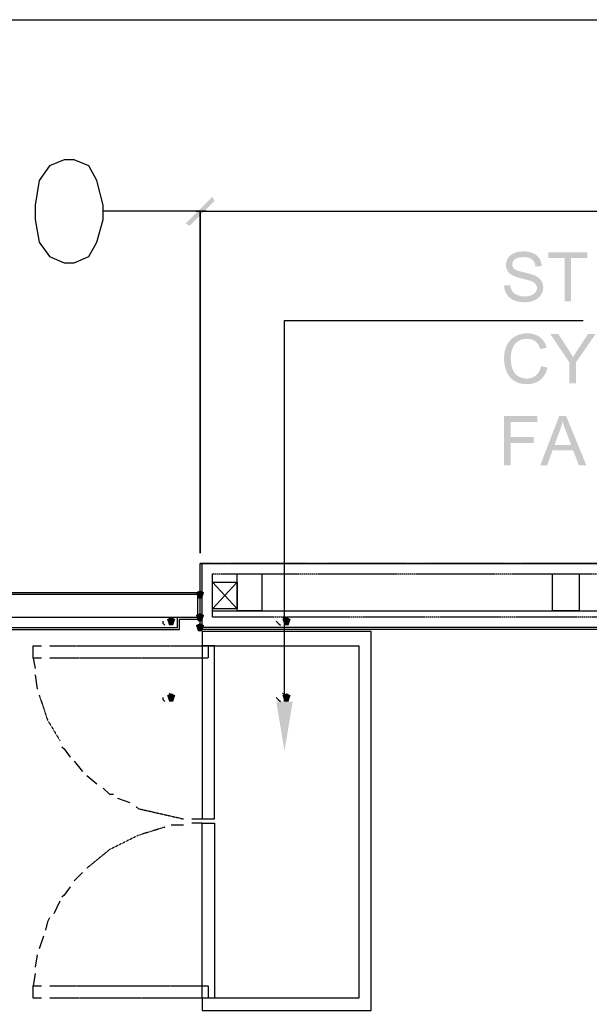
# Model space of a CAD drawing. Header units: millimetres. Extents: x 502444 to 745500, y -417645 to -375189.
# Tile 79 of 208: x 683210 to 684404, y -404711 to -402646. Entities that reach past the tile are written whole.
import ezdxf

# ---------------------------------------------------------------- set-up
doc = ezdxf.new("R2010")
doc.units = ezdxf.units.MM
doc.linetypes.add('PDF_IMPORT', pattern=[1, 0.8, -0.2])
doc.layers.add('PDF_Geometry', color=7, linetype='Continuous')
doc.layers.add('PDF_Solid Fills', color=7, linetype='Continuous')

msp = doc.modelspace()

# ---------------------------------------------------------------- hatches: boundary and pattern name
at = {"layer": 'PDF_Solid Fills', "lineweight": 25, "true_color": 0x989898, "transparency": 33554559}
msp.add_hatch(color=252, dxfattribs=at).paths.add_polyline_path([(683566.58136, -403078.10906), (683618.42932, -403026.2611), (683614.10865, -403017.61978), (683557.94003, -403073.7884)])
at = {"layer": 'PDF_Solid Fills', "lineweight": 25, "transparency": 33554559}
for points in [[(684265.97601, -403132.06671), (684265.168, -403132.07199), (684262.71231, -403132.15532), (684260.31358, -403132.33992), (684257.9676, -403132.62684), (684255.67647, -403133.01502), (684253.44018, -403133.50447), (684251.25876, -403134.09519), (684249.13218, -403134.78822), (684247.06046, -403135.58147), (684246.42966, -403135.84941), (684244.20814, -403136.91164), (684242.14275, -403138.09518), (684240.22925, -403139.40108), (684238.47187, -403140.82934), (684236.8685, -403142.37997), (684235.41914, -403144.05297), (684266.5393, -403144.08989), (684267.37053, -403144.09622), (684270.10258, -403144.21119), (684272.66798, -403144.47174), (684275.06671, -403144.8768), (684277.29666, -403145.42743), (684279.35995, -403146.12363), (684281.25445, -403146.96435), (684282.98019, -403147.95064), (684284.53925, -403149.08249), (684285.12786, -403149.58987), (684286.61098, -403151.09725), (684287.90844, -403152.78185), (684289.02447, -403154.6426), (684289.95485, -403156.67951), (684290.70169, -403158.89258), (684291.26286, -403161.28182), (684291.64261, -403163.84827), (684304.72063, -403162.8641), (684304.66156, -403161.77232), (684304.41894, -403159.40314), (684304.0181, -403157.10145), (684303.45903, -403154.86834), (684302.74595, -403152.70378), (684301.87254, -403150.6078), (684300.84512, -403148.58038), (684299.65735, -403146.62153), (684298.88099, -403145.49916), (684297.48858, -403143.74495), (684295.95905, -403142.11099), (684294.29028, -403140.59517), (684292.48227, -403139.19855), (684290.53502, -403137.92007), (684288.45063, -403136.76185), (684286.22701, -403135.72282), (684284.41478, -403135.01713), (684282.34517, -403134.3262), (684280.20804, -403133.72599), (684278.00552, -403133.21861), (684275.73548, -403132.80406), (684273.39582, -403132.48127), (684270.99077, -403132.25026), (684268.51609, -403132.11207)], [(684400.42289, -403133.82409), (684318.71426, -403133.82409), (684318.71426, -403145.98861), (684352.6783, -403145.98861), (684352.6783, -403236.90397), (684366.31961, -403236.90397), (684366.31961, -403145.98861), (684400.42289, -403145.98861)], [(684235.41914, -403144.05297), (684234.12378, -403145.84726), (684233.23138, -403147.31034), (684232.14911, -403149.39472), (684231.26514, -403151.52341), (684230.57738, -403153.69535), (684230.08582, -403155.91053), (684229.79046, -403158.17001), (684229.69342, -403160.47275), (684229.76936, -403162.49595), (684230.05839, -403164.81557), (684230.55839, -403167.0529), (684231.27569, -403169.20796), (684232.20607, -403171.27968), (684233.34953, -403173.27018), (684233.79678, -403173.959), (684235.0837, -403175.68263), (684236.55838, -403177.31342), (684238.21871, -403178.85034), (684240.0668, -403180.29443), (684242.10055, -403181.64463), (684244.31996, -403182.90307), (684245.64907, -403183.56129), (684247.23134, -403184.248), (684249.02248, -403184.94315), (684251.02669, -403185.64778), (684253.24188, -403186.36086), (684255.67014, -403187.08344), (684258.30726, -403187.81339), (684261.15746, -403188.55284), (684264.21864, -403189.30178), (684264.70598, -403189.41993), (684268.00132, -403190.2311), (684270.99288, -403190.98743), (684273.68275, -403191.68786), (684276.06671, -403192.33342), (684278.14687, -403192.92414), (684279.92534, -403193.45895), (684281.40002, -403193.9389), (684282.57091, -403194.364), (684284.71858, -403195.25746), (684286.96963, -403196.40198), (684288.90844, -403197.64248), (684290.53713, -403198.97897), (684291.85358, -403200.41146), (684293.06033, -403202.27116), (684293.95273, -403204.3355), (684294.48648, -403206.55174), (684294.66581, -403208.91882), (684294.6637, -403209.11713), (684294.46328, -403211.40404), (684293.91476, -403213.59813), (684293.02235, -403215.69939), (684291.78185, -403217.70782), (684290.68481, -403219.04959), (684289.1173, -403220.54115), (684287.28819, -403221.88081), (684285.19959, -403223.06857), (684282.85149, -403224.10654), (684282.77555, -403224.13607), (684280.74391, -403224.8365), (684278.60889, -403225.40822), (684276.37472, -403225.85442), (684274.03928, -403226.17193), (684271.60469, -403226.36286), (684269.07094, -403226.42721), (684234.9318, -403226.73522), (684236.53517, -403228.33227), (684238.25668, -403229.81327), (684240.09001, -403231.17825), (684242.04149, -403232.4293), (684244.10688, -403233.56432), (684246.28831, -403234.5833), (684246.82628, -403234.81221), (684248.72712, -403235.54322), (684250.71234, -403236.19722), (684252.78407, -403236.77528), (684254.94229, -403237.27528), (684257.18701, -403237.69933), (684259.51823, -403238.04532), (684261.93383, -403238.31536), (684264.43804, -403238.50734), (684267.02664, -403238.62338), (684269.70385, -403238.66135), (684271.72283, -403238.62654), (684274.15321, -403238.48836), (684276.52873, -403238.24574), (684278.84939, -403237.89764), (684281.11099, -403237.44511), (684283.31774, -403236.88709), (684285.46963, -403236.22465), (684287.56456, -403235.45672), (684289.60253, -403234.5833), (684291.23966, -403233.79005), (684293.34303, -403232.61706), (684295.31138, -403231.33437), (684297.14259, -403229.94091), (684298.83668, -403228.4367), (684300.39575, -403226.82277), (684301.81768, -403225.0981), (684303.1046, -403223.26266), (684303.24173, -403223.04747), (684304.45481, -403220.98524), (684305.48223, -403218.88398), (684306.32189, -403216.74369), (684306.9759, -403214.56542), (684307.44214, -403212.34708), (684307.72062, -403210.0897), (684307.81556, -403207.79435), (684307.76282, -403206.00321), (684307.53075, -403203.64351), (684307.1067, -403201.36715), (684306.49489, -403199.17412), (684305.69531, -403197.06547), (684304.70375, -403195.04016), (684303.52654, -403193.09819), (684303.03709, -403192.40726), (684301.72486, -403190.77013), (684300.23752, -403189.21423), (684298.58141, -403187.73639), (684296.7523, -403186.33871), (684294.75231, -403185.02015), (684292.57932, -403183.78176), (684290.23544, -403182.62142), (684290.03713, -403182.53282), (684288.68692, -403181.96636), (684287.13418, -403181.38092), (684285.37891, -403180.77649), (684283.42322, -403180.15308), (684281.265, -403179.51067), (684278.90636, -403178.84928), (684276.34519, -403178.1689), (684273.58359, -403177.46848), (684270.61946, -403176.75013), (684267.4528, -403176.01174), (684265.75871, -403175.62566), (684262.52877, -403174.84402), (684259.57941, -403174.06554), (684256.91275, -403173.28917), (684254.5309, -403172.51597), (684252.42964, -403171.74698), (684250.61108, -403170.98011), (684249.07522, -403170.21745), (684247.82206, -403169.4569), (684246.84948, -403168.69952), (684245.9613, -403167.82716), (684244.59633, -403166.04763), (684243.62165, -403164.07612), (684243.03726, -403161.91262), (684242.84317, -403159.55925), (684242.91912, -403158.08879), (684243.33262, -403155.96116), (684244.10055, -403153.9464), (684245.22502, -403152.04767), (684246.70392, -403150.26181), (684248.53724, -403148.58987), (684248.84104, -403148.35464), (684250.3537, -403147.3557), (684252.06466, -403146.48861), (684253.97816, -403145.75549), (684256.08997, -403145.15634), (684258.4022, -403144.69009), (684260.91485, -403144.35676), (684263.62792, -403144.15634), (684266.5393, -403144.08989)], [(684238.62377, -403202.66145), (684225.75461, -403203.78592), (684225.80524, -403204.9663), (684226.01199, -403207.34182), (684226.3622, -403209.65721), (684226.85376, -403211.91248), (684227.48878, -403214.10657), (684228.26515, -403216.24053), (684229.18498, -403218.31331), (684230.24616, -403220.32596), (684231.4508, -403222.27849), (684232.06894, -403223.19726), (684233.44235, -403225.02426), (684234.9318, -403226.73522), (684269.07094, -403226.42721), (684266.62369, -403226.36497), (684264.21441, -403226.17721), (684261.87898, -403225.86181), (684259.61316, -403225.41982), (684257.41908, -403224.85126), (684255.29883, -403224.15506), (684253.2482, -403223.33333), (684251.48449, -403222.51372), (684249.31784, -403221.3133), (684247.37902, -403219.99263), (684245.66383, -403218.55381), (684244.1765, -403216.99474), (684242.91279, -403215.31754), (684242.00984, -403213.8745), (684241.04149, -403211.96417), (684240.21871, -403209.88717), (684239.54149, -403207.64456), (684239.00984, -403205.23529)], [(684274.41481, -403303.86581), (684273.87895, -403303.86792), (684271.47389, -403303.93859), (684269.10681, -403304.10737), (684266.77559, -403304.3753), (684264.48024, -403304.74133), (684262.22286, -403305.20547), (684260.00135, -403305.7677), (684257.81781, -403306.42804), (684255.67014, -403307.18647), (684253.56044, -403308.04406), (684251.48661, -403308.99976), (684249.45074, -403310.05355), (684249.2018, -403310.19068), (684247.20603, -403311.37422), (684245.29675, -403312.64848), (684243.47186, -403314.01557), (684241.73136, -403315.47443), (684274.13211, -403315.53771), (684276.49497, -403315.60734), (684278.94433, -403315.84046), (684281.28188, -403316.23708), (684283.50761, -403316.79615), (684285.62153, -403317.51978), (684287.62363, -403318.40691), (684289.51181, -403319.45648), (684291.29029, -403320.67061), (684292.1637, -403321.3647), (684293.66581, -403322.74128), (684295.0772, -403324.28452), (684296.40209, -403325.99444), (684297.63837, -403327.87207), (684298.78394, -403329.91742), (684299.84301, -403332.12944), (684300.81558, -403334.50813), (684301.69743, -403337.05348), (684315.12778, -403333.88998), (684314.56027, -403332.05771), (684313.73749, -403329.74865), (684312.82399, -403327.53241), (684311.81555, -403325.40794), (684310.7164, -403323.37525), (684309.52442, -403321.43643), (684308.23961, -403319.58939), (684306.86408, -403317.83518), (684305.39362, -403316.17273), (684303.83245, -403314.60312), (684302.17845, -403313.12528), (684300.43162, -403311.74026), (684300.38942, -403311.70967), (684298.59828, -403310.45651), (684296.74175, -403309.31305), (684294.8156, -403308.27824), (684292.81982, -403307.35208), (684290.75865, -403306.53458), (684288.62785, -403305.82677), (684286.42954, -403305.22762), (684284.16162, -403304.73711), (684281.82618, -403304.35631), (684279.42323, -403304.08311), (684276.95278, -403303.9196)], [(684339.59817, -403305.62319), (684323.00328, -403305.62319), (684362.73313, -403365.03863), (684370.39766, -403354.13993), (684370.09387, -403353.59879), (684368.90189, -403351.48698), (684367.6867, -403349.37412), (684366.44831, -403347.26231), (684365.18882, -403345.1505), (684363.90612, -403343.03869), (684362.60022, -403340.92583), (684361.2711, -403338.81402), (684359.91879, -403336.70221)], [(684417.50935, -403305.62319), (684401.61698, -403305.62319), (684381.64658, -403335.92901), (684380.61493, -403337.51761), (684379.15502, -403339.78448), (684377.74574, -403341.99756), (684376.39132, -403344.15578), (684375.08752, -403346.26126), (684373.83647, -403348.31189), (684372.63816, -403350.30872), (684371.49049, -403352.25175), (684370.39766, -403354.13993), (684362.73313, -403365.03863), (684362.73313, -403408.70412), (684376.37444, -403408.70412), (684376.37444, -403365.03863)], [(684241.73136, -403315.47443), (684240.07736, -403317.02505), (684238.50774, -403318.66851), (684237.02462, -403320.40268), (684235.62589, -403322.23074), (684234.31366, -403324.1495), (684233.0837, -403326.16111), (684231.94235, -403328.26447), (684231.42337, -403329.30139), (684230.51831, -403331.2729), (684229.69131, -403333.29716), (684228.94236, -403335.3731), (684228.27359, -403337.50073), (684227.68287, -403339.68005), (684227.17233, -403341.91211), (684226.73773, -403344.19481), (684226.3833, -403346.53024), (684226.10904, -403348.91737), (684225.91073, -403351.35618), (684225.79258, -403353.84774), (684225.75461, -403356.38992), (684225.75461, -403356.87304), (684225.80735, -403359.27599), (684225.93182, -403361.65256), (684226.13225, -403364.00488), (684226.4044, -403366.33082), (684226.75039, -403368.63145), (684227.17022, -403370.90676), (684227.66389, -403373.15675), (684228.23139, -403375.38143), (684228.87274, -403377.57973), (684229.58793, -403379.75378), (684230.37696, -403381.90145), (684231.23983, -403384.02381), (684231.35586, -403384.29912), (684232.38117, -403386.55228), (684233.48666, -403388.70629), (684234.67441, -403390.76113), (684235.94446, -403392.71788), (684237.29677, -403394.57547), (684238.73137, -403396.3339), (684240.24824, -403397.99318), (684241.84528, -403399.5533), (684273.07726, -403398.78959), (684270.83465, -403398.71891), (684268.52664, -403398.49634), (684266.26082, -403398.11976), (684264.03931, -403397.59023), (684261.85788, -403396.90669), (684259.71865, -403396.07019), (684257.62372, -403395.08074), (684255.56887, -403393.93728), (684254.84313, -403393.48686), (684253.02035, -403392.20311), (684251.31994, -403390.77801), (684249.74188, -403389.2105), (684248.28619, -403387.50165), (684246.95286, -403385.64933), (684245.7419, -403383.65567), (684244.65118, -403381.52065), (684243.68494, -403379.24218), (684243.64907, -403379.14935), (684242.92123, -403377.16729), (684242.26933, -403375.11877), (684241.69549, -403373.00274), (684241.1976, -403370.82026), (684240.77567, -403368.57027), (684240.42968, -403366.25382), (684240.16174, -403363.87091), (684239.96976, -403361.4205), (684239.85583, -403358.90363), (684239.81786, -403356.31925), (684239.83685, -403354.77389), (684239.936, -403352.43634), (684240.12166, -403350.11357), (684240.39592, -403347.80556), (684240.75457, -403345.51231), (684241.19971, -403343.2349), (684241.73136, -403340.97224), (684242.34739, -403338.72436), (684243.05203, -403336.49124), (684243.35161, -403335.6442), (684244.2419, -403333.45644), (684245.27143, -403331.37944), (684246.43598, -403329.4132), (684247.73556, -403327.55667), (684249.17226, -403325.80984), (684250.7461, -403324.17377), (684252.45707, -403322.64845), (684254.30305, -403321.23285), (684254.4866, -403321.10205), (684256.29039, -403319.93433), (684258.18701, -403318.90374), (684260.18067, -403318.01028), (684262.26927, -403317.25501), (684264.4507, -403316.63687), (684266.72918, -403316.15586), (684269.10259, -403315.81198), (684271.56883, -403315.60628), (684274.13211, -403315.53771)], [(684303.24384, -403372.56182), (684302.67844, -403374.91729), (684301.96326, -403377.3561), (684301.14469, -403379.66412), (684300.22065, -403381.84238), (684299.19111, -403383.88985), (684298.06031, -403385.80861), (684296.82192, -403387.59659), (684295.48015, -403389.25375), (684294.03501, -403390.78223), (684292.48438, -403392.17991), (684292.26497, -403392.36134), (684290.47173, -403393.71049), (684288.59198, -403394.90036), (684286.62997, -403395.932), (684284.58145, -403396.80542), (684282.45065, -403397.51955), (684280.23336, -403398.07546), (684277.93168, -403398.47208), (684275.54772, -403398.71048), (684273.07726, -403398.78959), (684241.84528, -403399.5533), (684243.5246, -403401.01532), (684245.2862, -403402.37713), (684247.13008, -403403.64084), (684247.58155, -403403.93093), (684249.34104, -403404.97417), (684251.18492, -403405.9267), (684253.11318, -403406.78851), (684255.12373, -403407.55961), (684257.21655, -403408.23893), (684259.39376, -403408.82859), (684261.65324, -403409.32754), (684263.99712, -403409.73576), (684266.42327, -403410.05327), (684268.93381, -403410.28007), (684271.52663, -403410.41614), (684274.20384, -403410.4615), (684276.03717, -403410.43196), (684278.49286, -403410.298), (684280.88736, -403410.05327), (684283.22069, -403409.6999), (684285.49284, -403409.23787), (684287.7038, -403408.66615), (684289.8557, -403407.98471), (684291.9464, -403407.19463), (684293.97594, -403406.29379), (684295.94428, -403405.28535), (684297.85145, -403404.16721), (684299.69955, -403402.93937), (684301.48646, -403401.60182), (684301.8641, -403401.29908), (684303.48646, -403399.90351), (684305.03287, -403398.41617), (684306.50122, -403396.83707), (684307.8894, -403395.16618), (684309.20163, -403393.40459), (684310.4337, -403391.55016), (684311.58981, -403389.60502), (684312.66787, -403387.5681), (684313.66786, -403385.43942), (684314.5898, -403383.21896), (684315.43157, -403380.90673), (684316.19739, -403378.50273), (684316.88515, -403376.00801)], [(684295.29661, -403477.42334), (684225.7525, -403477.42334), (684225.7525, -403580.50322), (684239.39592, -403580.50322), (684239.39592, -403533.67423), (684287.77342, -403533.67423), (684287.77342, -403521.50971), (684239.39592, -403521.50971), (684239.39592, -403489.58786), (684295.29661, -403489.58786)], [(684355.97998, -403477.42334), (684341.28382, -403477.42334), (684301.69532, -403580.50322), (684316.18051, -403580.50322), (684327.50116, -403549.28389), (684370.60652, -403549.28389), (684331.43996, -403538.17422), (684342.76061, -403507.93907), (684342.85554, -403507.68063), (684343.70997, -403505.26714), (684344.51588, -403502.84942), (684345.27326, -403500.42643), (684345.98001, -403498.00028), (684346.63824, -403495.56991), (684347.24583, -403493.13426), (684347.80701, -403490.69545), (684348.31544, -403488.25136)], [(684355.97998, -403477.42334), (684348.31544, -403488.25136), (684348.84709, -403490.0636), (684349.47367, -403492.10262), (684350.16354, -403494.25768), (684350.9146, -403496.52877), (684351.73105, -403498.91589), (684352.61079, -403501.4201), (684353.55383, -403504.03929), (684354.56016, -403506.77557), (684355.62977, -403509.62683), (684366.38712, -403538.17422), (684331.43996, -403538.17422), (684370.60652, -403549.28389), (684382.6318, -403580.50322), (684398.17185, -403580.50322)], [(683588.18468, -403842.8664), (683579.54335, -403847.18706), (683583.86401, -403860.14905), (683592.50534, -403860.14905), (683596.826, -403847.18706)], [(683527.69539, -403899.03502), (683519.05407, -403903.35568), (683523.37473, -403916.31767), (683532.01606, -403916.31767), (683536.33672, -403903.35568)], [(683588.18468, -403890.39369), (683579.54335, -403894.71435), (683583.86401, -403907.67634), (683592.50534, -403907.67634), (683596.826, -403894.71435)], [(683769.65252, -403899.03502), (683761.01119, -403903.35568), (683765.33186, -403916.31767), (683773.97318, -403916.31767), (683778.29384, -403903.35568)], [(683588.18468, -403911.99701), (683579.54335, -403916.31767), (683583.86401, -403929.27966), (683592.50534, -403929.27966), (683596.826, -403916.31767)], [(683527.69539, -404058.89955), (683519.05407, -404063.22021), (683523.37473, -404076.1822), (683532.01606, -404076.1822), (683536.33672, -404063.22021)], [(683769.65252, -404058.89955), (683761.01119, -404063.22021), (683765.33186, -404076.1822), (683773.97318, -404076.1822), (683778.29384, -404063.22021)]]:
    msp.add_hatch(color=256, dxfattribs=at).paths.add_polyline_path(points)

# ---------------------------------------------------------------- linework, layer by layer
at = {"layer": 'PDF_Geometry', "color": 252, "lineweight": 25, "true_color": 0x989898}
for points in [[(679989.07245, -402646.04277), (684737.48102, -402646.04277)], [(683601.14666, -403047.86442), (683385.11352, -403047.86442)], [(683579.54335, -403047.86442), (686534.8768, -403047.86442)]]:
    msp.add_lwpolyline(points, dxfattribs=at)
for points in [[(683303.02092, -402939.84785), (683272.77628, -402952.80983), (683251.17297, -402983.05447), (683242.53164, -403034.90243), (683242.53164, -403065.14707), (683251.17297, -403112.67436), (683272.77628, -403142.919), (683303.02092, -403155.88099), (683324.62424, -403155.88099), (683354.86888, -403142.919), (683372.15153, -403112.67436), (683385.11352, -403065.14707), (683385.11352, -403034.90243), (683372.15153, -402983.05447), (683354.86888, -402952.80983), (683324.62424, -402939.84785)], [(683588.18468, -403047.86442), (683588.18468, -403765.09447)]]:
    msp.add_lwpolyline(points, close=True, dxfattribs=at)
at = {"layer": 'PDF_Geometry', "lineweight": 25}
for points in [[(683765.33186, -404076.1822), (683765.33186, -403276.85955), (684391.82798, -403276.85955)], [(687710.09712, -403924.95899), (683588.18468, -403924.95899), (683588.18468, -403786.69778), (690224.72295, -403786.69778), (690224.72295, -403808.3011)], [(683588.18468, -403924.95899), (683588.18468, -403786.69778)], [(683592.50534, -403920.63833), (683592.50534, -403786.69778)], [(683614.10865, -403899.03502), (683614.10865, -403808.3011)], [(683614.10865, -403825.58375), (683665.95661, -403881.75237)], [(683665.95661, -403825.58375), (683614.10865, -403881.75237)], [(682628.9975, -403847.18706), (683588.18468, -403847.18706)], [(682628.9975, -403903.35568), (682672.20413, -403903.35568), (682672.20413, -403924.95899), (683544.97805, -403924.95899), (683544.97805, -403903.35568), (683588.18468, -403903.35568)], [(682676.5248, -403899.03502), (682676.5248, -403920.63833), (683540.65738, -403920.63833), (683540.65738, -403899.03502)], [(683527.69539, -403907.67634), (683527.69539, -403903.35568), (683523.37473, -403899.03502)], [(683614.10865, -403886.07303), (690220.40228, -403886.07303)], [(683769.65252, -403907.67634), (683765.33186, -403903.35568), (683761.01119, -403899.03502)], [(683510.41274, -403907.67634), (683510.41274, -403911.99701), (683514.73341, -403916.31767)], [(683748.0492, -403907.67634), (683752.36987, -403911.99701), (683756.69053, -403916.31767)], [(683510.41274, -404067.54087), (683510.41274, -404071.86153), (683514.73341, -404076.1822)], [(683527.69539, -404067.54087), (683527.69539, -404063.22021), (683523.37473, -404058.89955)], [(683748.0492, -404067.54087), (683752.36987, -404071.86153), (683756.69053, -404076.1822)], [(683769.65252, -404067.54087), (683765.33186, -404063.22021), (683761.01119, -404058.89955)]]:
    msp.add_lwpolyline(points, dxfattribs=at)
at = {"layer": 'PDF_Geometry', "linetype": 'PDF_IMPORT', "lineweight": 25, "ltscale": 4.17926}
for points in [[(703873.69716, -403786.69778), (683588.18468, -403786.69778), (683808.53848, -403786.69778)], [(683614.10865, -403808.3011), (703839.13186, -403808.3011)]]:
    msp.add_lwpolyline(points, dxfattribs=at)
at = {"layer": 'PDF_Geometry', "color": 251, "lineweight": 25, "true_color": 0x636466}
for points in [[(687705.77645, -403920.63833), (683592.50534, -403920.63833), (683592.50534, -403791.01844)], [(683255.49363, -403985.44828), (683238.21098, -403985.44828), (683238.21098, -403959.5243), (683255.49363, -403959.5243)], [(683238.21098, -403985.44828), (683242.53164, -404007.05159)], [(683242.53164, -404020.01358), (683246.8523, -404050.25822)], [(683298.70026, -404171.23678), (683303.02092, -404175.55745), (683315.98291, -404192.8401)], [(683324.62424, -404201.48142), (683341.90689, -404223.08474)], [(683350.54821, -404231.72606), (683372.15153, -404249.00871)], [(683385.11352, -404257.65004), (683398.07551, -404270.61203), (683406.71683, -404270.61203)], [(683415.35816, -404279.25336), (683441.28214, -404287.89468)], [(683553.61937, -404335.42197), (683527.69539, -404335.42197)], [(683570.90202, -404322.45998), (683592.50534, -404322.45998)], [(683592.50534, -404331.10131), (683570.90202, -404331.10131)], [(683341.90689, -404434.79722), (683324.62424, -404452.07987)], [(683315.98291, -404465.04186), (683303.02092, -404482.32451), (683298.70026, -404486.64518)], [(683294.3796, -404495.2865), (683281.41761, -404521.21048)], [(683272.77628, -404529.85181), (683268.45562, -404538.49313), (683264.13495, -404555.77578)], [(683259.81429, -404568.73777), (683251.17297, -404594.66175)], [(683246.8523, -404607.62374), (683242.53164, -404633.54772)], [(683242.53164, -404646.5097), (683238.21098, -404672.43368)], [(683255.49363, -404698.35766), (683238.21098, -404698.35766), (683238.21098, -404672.43368), (683255.49363, -404672.43368)]]:
    msp.add_lwpolyline(points, dxfattribs=at)
at = {"layer": 'PDF_Geometry', "lineweight": 25}
for points in [[(683717.80456, -403808.3011), (683717.80456, -403886.07303), (683665.95661, -403886.07303), (683665.95661, -403808.3011)], [(684383.18666, -403808.3011), (684383.18666, -403886.07303), (684327.01804, -403886.07303), (684327.01804, -403808.3011)], [(683665.95661, -403825.58375), (683665.95661, -403881.75237), (683614.10865, -403881.75237), (683614.10865, -403825.58375)], [(683583.86401, -403899.03502), (683583.86401, -403851.50772), (682633.31817, -403851.50772), (682633.31817, -403899.03502)]]:
    msp.add_lwpolyline(points, close=True, dxfattribs=at)
at = {"layer": 'PDF_Geometry', "linetype": 'PDF_IMPORT', "lineweight": 25, "ltscale": 4.175262}
msp.add_lwpolyline([(703852.09385, -403899.03502), (683614.10865, -403899.03502)], dxfattribs=at)
at = {"layer": 'PDF_Geometry', "color": 251, "lineweight": 25, "true_color": 0x636466}
for points in [[(683592.50534, -403959.5243), (683920.87572, -403959.5243), (683920.87572, -404698.35766), (683592.50534, -404698.35766), (683592.50534, -404724.28164), (683946.7997, -404724.28164), (683946.7997, -403929.27966), (683592.50534, -403929.27966)], [(683618.42932, -404322.45998), (683618.42932, -403959.5243), (683592.50534, -403959.5243), (683592.50534, -404322.45998)], [(683618.42932, -404331.10131), (683618.42932, -404698.35766), (683592.50534, -404698.35766), (683592.50534, -404331.10131)]]:
    msp.add_lwpolyline(points, close=True, dxfattribs=at)
at = {"layer": 'PDF_Geometry', "color": 251, "linetype": 'PDF_IMPORT', "lineweight": 25, "ltscale": 0.011992, "true_color": 0x636466}
for points in [[(683272.77628, -403959.5243), (683605.46733, -403959.5243), (683605.46733, -403985.44828), (683272.77628, -403985.44828)], [(683272.77628, -404672.43368), (683605.46733, -404672.43368), (683605.46733, -404698.35766), (683272.77628, -404698.35766)]]:
    msp.add_lwpolyline(points, dxfattribs=at)
at = {"layer": 'PDF_Geometry', "color": 251, "linetype": 'PDF_IMPORT', "lineweight": 25, "ltscale": 0.011654, "true_color": 0x636466}
msp.add_lwpolyline([(683251.17297, -404063.22021), (683268.45562, -404115.06816), (683294.3796, -404158.27479)], dxfattribs=at)
at = {"layer": 'PDF_Geometry', "color": 251, "linetype": 'PDF_IMPORT', "lineweight": 25, "ltscale": 0.012158, "true_color": 0x636466}
msp.add_lwpolyline([(683454.24412, -404296.53601), (683458.56479, -404300.85667), (683553.61937, -404322.45998)], dxfattribs=at)
at = {"layer": 'PDF_Geometry', "color": 251, "linetype": 'PDF_IMPORT', "lineweight": 25, "ltscale": 0.013408, "true_color": 0x636466}
msp.add_lwpolyline([(683514.73341, -404339.74264), (683458.56479, -404357.02529), (683398.07551, -404387.26993), (683350.54821, -404426.1559)], dxfattribs=at)
at = {"layer": 'PDF_Solid Fills', "lineweight": 25, "transparency": 33554559}
msp.add_solid([(683782.61451, -404076.1822), (683765.33186, -404179.87811), (683748.0492, -404076.1822)], dxfattribs=at)

doc.saveas('drawing.dxf')
